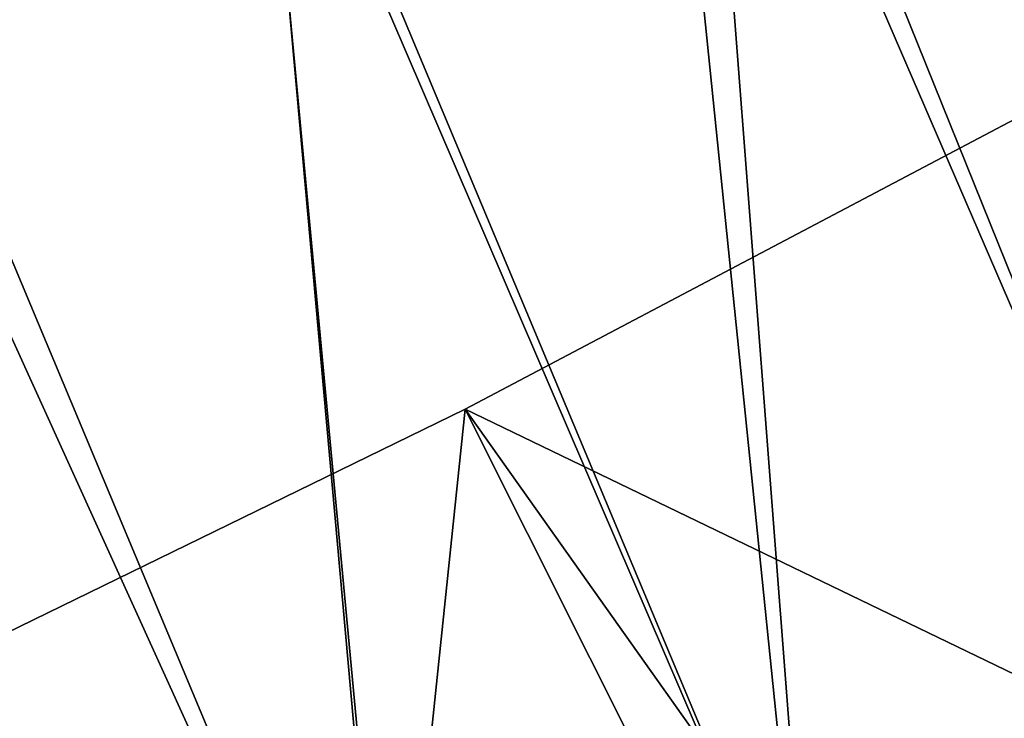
# Model space of a CAD drawing. Header units: metres. Extents: x -1 to 1402, y -1402 to 1.
# Tile 220 of 256: x 839 to 875, y -1277 to -1251. Entities that reach past the tile are written whole.
import ezdxf

# ---------------------------------------------------------------- set-up
doc = ezdxf.new("R2010")
doc.units = ezdxf.units.M

msp = doc.modelspace()

# ---------------------------------------------------------------- linework, layer by layer
at = {"layer": 'None'}
for points in [[(855.713867, -1265.581665, -83.5), (881.773621, -1251.826294, -83.5), (889.92334, -1282.108276, -83.5)], [(855.713867, -1265.581665, -80), (873.529602, -1290.72998, -80), (881.773621, -1251.826294, -80)], [(855.713867, -1265.581665, -620), (881.773621, -1251.826294, -620), (889.92334, -1282.108276, -620)], [(855.713867, -1265.581665, -616.5), (873.529663, -1290.72998, -616.5), (881.773621, -1251.826294, -616.5)], [(881.773621, -1251.826294, -83.5), (855.713867, -1265.581665, -83.5), (881.773621, -1251.826294, -80)], [(855.713867, -1265.581665, -83.5), (855.713867, -1265.581665, -80), (881.773621, -1251.826294, -80)], [(881.773621, -1251.826294, -620), (855.713867, -1265.581665, -620), (881.773621, -1251.826294, -616.5)], [(855.713867, -1265.581665, -620), (855.713867, -1265.581665, -616.5), (881.773621, -1251.826294, -616.5)], [(873.529602, -1290.72998, -80), (898.256775, -1277.569946, -80), (881.773621, -1251.826294, -80)], [(873.529663, -1290.72998, -616.5), (898.256775, -1277.569946, -616.5), (881.773621, -1251.826294, -616.5)], [(829.233154, -1278.508057, -83.5), (855.713867, -1265.581665, -83.5), (851.97876, -1301.463135, -83.5)], [(829.233154, -1278.508057, -80), (851.97876, -1301.463135, -80), (855.713867, -1265.581665, -80)], [(829.233154, -1278.508057, -620), (855.713867, -1265.581665, -620), (851.97876, -1301.463135, -620)], [(829.233154, -1278.508057, -616.5), (851.97876, -1301.463135, -616.5), (855.713867, -1265.581665, -616.5)], [(855.713867, -1265.581665, -83.5), (829.233154, -1278.508057, -83.5), (855.713867, -1265.581665, -80)], [(829.233154, -1278.508057, -83.5), (829.233154, -1278.508057, -80), (855.713867, -1265.581665, -80)], [(855.713867, -1265.581665, -620), (829.233154, -1278.508057, -620), (855.713867, -1265.581665, -616.5)], [(829.233154, -1278.508057, -620), (829.233154, -1278.508057, -616.5), (855.713867, -1265.581665, -616.5)], [(855.713867, -1265.581665, -83.5), (869.376282, -1292.850952, -83.5), (851.97876, -1301.463135, -83.5)], [(851.97876, -1301.463135, -80), (869.376282, -1292.850952, -80), (855.713867, -1265.581665, -80)], [(855.713867, -1265.581665, -620), (869.376282, -1292.850952, -620), (851.97876, -1301.463135, -620)], [(851.97876, -1301.463135, -616.5), (869.376282, -1292.850952, -616.5), (855.713867, -1265.581665, -616.5)], [(869.376282, -1292.850952, -83.5), (855.713867, -1265.581665, -83.5), (889.92334, -1282.108276, -83.5)], [(855.713867, -1265.581665, -80), (869.376282, -1292.850952, -80), (873.529602, -1290.72998, -80)], [(869.376282, -1292.850952, -620), (855.713867, -1265.581665, -620), (889.92334, -1282.108276, -620)], [(855.713867, -1265.581665, -616.5), (869.376282, -1292.850952, -616.5), (873.529663, -1290.72998, -616.5)]]:
    msp.add_3dface(points, dxfattribs=at)
at = {"layer": 'None0'}
for points in [[(875.486389, -1223.881592, -29.581848), (862.415588, -1231.098511, -29.585875), (882.821594, -1278.376465)], [(864.077209, -1231.895752, -32.170731), (878.353271, -1223.975586, -32.166359), (883.102722, -1279.103882, -3)], [(862.415588, -1231.098511, -29.585875), (848.188293, -1238.623901, -29.590418), (868.040466, -1286.119019)], [(862.415588, -1231.098511, -29.585875), (868.040466, -1286.119019), (882.821594, -1278.376465)], [(848.296997, -1240.247681, -32.175755), (864.077209, -1231.895752, -32.170731), (868.303955, -1286.85376, -3)], [(868.303955, -1286.85376, -3), (864.077209, -1231.895752, -32.170731), (883.102722, -1279.103882, -3)], [(848.188293, -1238.623901, -29.590418), (833.2901, -1246.142822, -29.595346), (853.119019, -1293.587646)], [(848.188293, -1238.623901, -29.590418), (853.119019, -1293.587646), (868.040466, -1286.119019)], [(832.444153, -1248.221191, -32.181004), (848.296997, -1240.247681, -32.175755), (853.364624, -1294.329102, -3)], [(853.364624, -1294.329102, -3), (848.296997, -1240.247681, -32.175755), (868.303955, -1286.85376, -3)], [(833.2901, -1246.142822, -29.595346), (838.060852, -1300.776733), (853.119019, -1293.587646)], [(838.288513, -1301.524536, -3), (832.444153, -1248.221191, -32.181004), (853.364624, -1294.329102, -3)]]:
    msp.add_3dface(points, dxfattribs=at)

doc.saveas('drawing.dxf')
